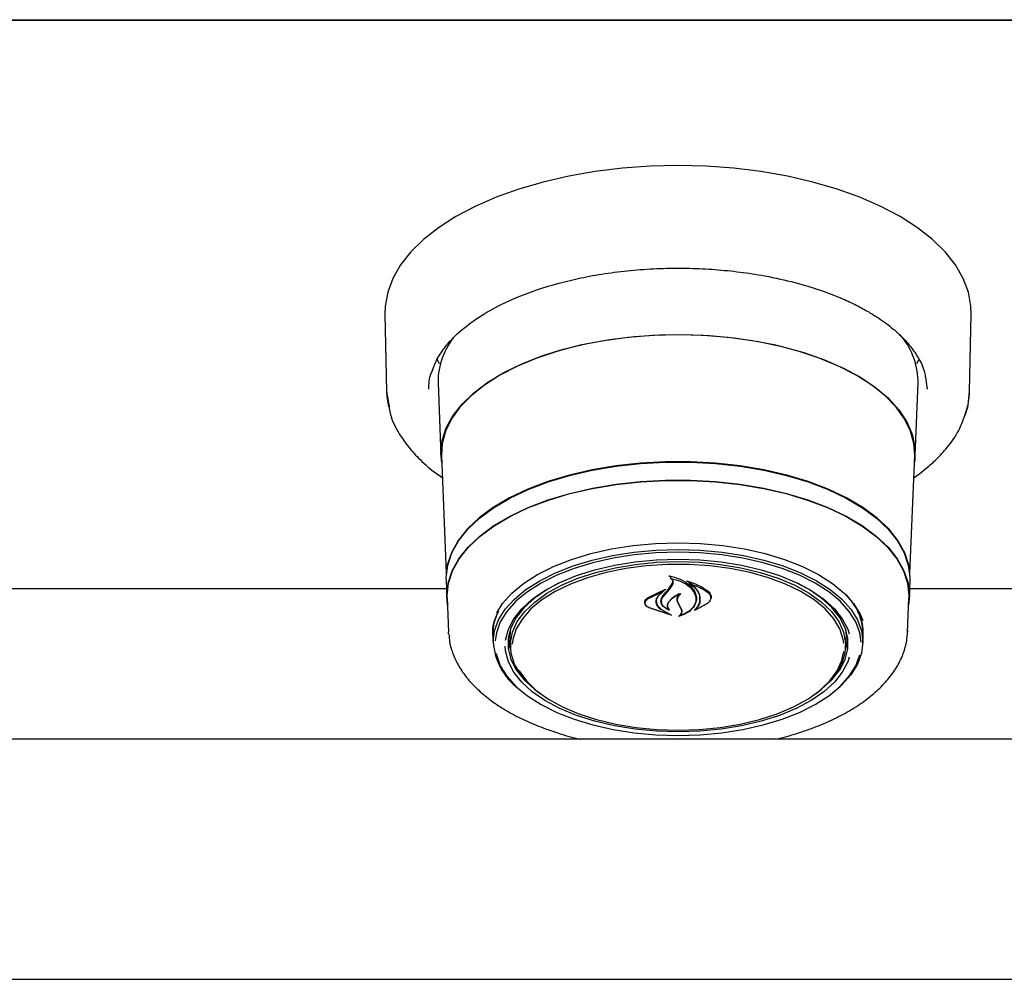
# Model space of a CAD drawing. Header units: inches. Extents: x 36 to 207, y 24 to 151.
# Tile 21 of 49: x 78.4 to 83.53, y 96.36 to 101.36. Entities that reach past the tile are written whole.
import ezdxf

# ---------------------------------------------------------------- set-up
doc = ezdxf.new("R2010")
doc.units = ezdxf.units.IN
doc.header["$LTSCALE"] = 16
doc.header["$MEASUREMENT"] = 0

msp = doc.modelspace()

# ---------------------------------------------------------------- linework, layer by layer
at = {"color": 7, "linetype": 'Continuous', "lineweight": 25}
for p, q in [((69.2018, 101.3558), (101.2018, 101.3558)), ((99.6992, 101.3514), (70.7043, 101.3514)), ((80.3006, 99.8255), (80.3088, 99.4206)), ((83.3447, 99.4206), (83.3529, 99.8255)), ((83.0025, 99.6955), (83.0004, 99.6937)), ((80.5848, 99.5637), (80.5703, 99.5905)), ((83.0832, 99.5905), (83.0691, 99.5643)), ((83.0765, 99.4661), (83.0768, 99.4787)), ((83.1149, 99.4928), (83.1243, 99.4317)), ((80.577, 99.4661), (80.5923, 99.0878)), ((83.0612, 99.0878), (83.0765, 99.4661)), ((80.3088, 99.4206), (80.3216, 99.3417)), ((80.5945, 99.0874), (80.6192, 98.4752)), ((83.0344, 98.4752), (83.059, 99.0874)), ((81.7882, 98.4566), (81.7882, 98.4472)), ((80.6184, 98.4389), (80.6222, 98.3454)), ((81.7809, 98.3961), (81.7984, 98.423)), ((81.7827, 98.3898), (81.8003, 98.4154)), ((81.7984, 98.423), (81.8002, 98.4325)), ((81.8842, 98.4282), (81.8842, 98.4205)), ((83.0313, 98.3454), (83.0351, 98.4389)), ((80.6203, 98.3925), (76.2832, 98.3925)), ((80.6245, 98.3455), (80.6317, 98.167)), ((81.6685, 98.3463), (81.7606, 98.3906)), ((81.67, 98.3419), (81.7479, 98.3795)), ((81.7491, 98.3785), (81.7213, 98.3539)), ((81.7617, 98.3895), (81.7483, 98.3797)), ((81.7494, 98.3789), (81.7494, 98.3841)), ((81.7505, 98.3534), (81.7827, 98.3898)), ((81.997, 98.347), (81.997, 98.3508)), ((83.0218, 98.167), (83.029, 98.3455)), ((87.3703, 98.3925), (83.0332, 98.3925)), ((81.6559, 98.3225), (81.6559, 98.3201)), ((81.7917, 98.2559), (81.6765, 98.2934)), ((81.7833, 98.2598), (81.6777, 98.2934)), ((81.7131, 98.3288), (81.7131, 98.3361)), ((81.7399, 98.3304), (81.7399, 98.3281)), ((81.8324, 98.3074), (81.8235, 98.3271)), ((81.8343, 98.3068), (81.8254, 98.3254)), ((81.8441, 98.2842), (81.8324, 98.3074)), ((81.846, 98.2846), (81.8343, 98.3068)), ((81.9815, 98.3189), (81.9133, 98.28)), ((81.98, 98.3175), (81.9201, 98.2841)), ((81.9204, 98.3398), (81.9204, 98.3428)), ((81.74, 98.2852), (81.7843, 98.2608)), ((81.7414, 98.2862), (81.7926, 98.2569)), ((81.7757, 98.2865), (81.7757, 98.2867)), ((81.846, 98.2751), (81.846, 98.2863)), ((81.9186, 98.2847), (81.9186, 98.2845)), ((80.6322, 98.1581), (80.6317, 98.167)), ((80.8615, 98.16), (80.8617, 98.1698)), ((80.8626, 98.1487), (80.8624, 98.1584)), ((80.8626, 98.1487), (80.8643, 98.1067)), ((80.9518, 98.1467), (80.9555, 98.1874)), ((80.9519, 98.1379), (80.9518, 98.1467)), ((82.7893, 98.1067), (82.791, 98.1487)), ((83.0221, 98.179), (83.0218, 98.167)), ((80.9519, 98.1379), (80.9539, 98.0895)), ((82.6996, 98.0895), (82.7016, 98.1379)), ((80.9935, 97.9241), (81.0016, 97.9265)), ((99.9684, 97.6106), (70.4351, 97.6106)), ((70.3423, 96.3606), (100.0613, 96.3606))]:
    msp.add_line(p, q, dxfattribs=at)
at = {"color": 7, "linetype": 'Continuous', "lineweight": 25, "flags": 128}
for points in [[(83.3529, 99.8255), (83.3517, 99.8644), (83.3387, 99.9371), (83.312, 100.0088), (83.2717, 100.0789), (83.2182, 100.1467), (83.1519, 100.2117), (83.0736, 100.2732), (82.9839, 100.3307), (82.8836, 100.3837), (82.7736, 100.4316), (82.6551, 100.4741), (82.5289, 100.5107), (82.3963, 100.5411), (82.2585, 100.5651), (82.1168, 100.5823), (81.9725, 100.5928), (81.8268, 100.5962), (81.6811, 100.5928), (81.5367, 100.5823), (81.395, 100.5651), (81.2572, 100.5411), (81.1246, 100.5107), (80.9985, 100.4741), (80.8799, 100.4316), (80.7699, 100.3837), (80.6696, 100.3307), (80.5799, 100.2732), (80.5016, 100.2117), (80.4354, 100.1467), (80.3818, 100.0789), (80.3415, 100.0088), (80.3148, 99.9371), (80.3018, 99.8644), (80.3006, 99.8255)], [(80.5959, 99.0511), (80.592, 99.1002), (80.599, 99.1659), (80.6199, 99.2307), (80.6545, 99.2941), (80.7024, 99.3553), (80.763, 99.4137), (80.8356, 99.4684), (80.9195, 99.519), (81.0137, 99.5648), (81.117, 99.6054), (81.2285, 99.6403), (81.3467, 99.669), (81.4703, 99.6913), (81.598, 99.7069), (81.7282, 99.7156), (81.8596, 99.7174), (81.9906, 99.7121), (82.1198, 99.7), (82.2456, 99.681), (82.3667, 99.6554), (82.4817, 99.6236), (82.5892, 99.5858), (82.6881, 99.5426), (82.7773, 99.4943), (82.8557, 99.4415), (82.9224, 99.3849), (82.9767, 99.3251), (83.018, 99.2627), (83.0458, 99.1984), (83.0597, 99.1331), (83.0597, 99.0674), (83.0576, 99.0511)], [(81.8268, 99.7161), (81.6957, 99.7126), (81.5662, 99.7021), (81.4396, 99.6849), (81.3175, 99.661), (81.201, 99.6308), (81.0917, 99.5945), (80.9907, 99.5526), (80.8992, 99.5056), (80.8182, 99.454), (80.7486, 99.3984), (80.6912, 99.3394), (80.6467, 99.2777), (80.6156, 99.214), (80.5981, 99.149), (80.5945, 99.0874)], [(83.059, 99.0874), (83.0554, 99.149), (83.038, 99.214), (83.0068, 99.2777), (82.9623, 99.3394), (82.9049, 99.3984), (82.8353, 99.454), (82.7543, 99.5056), (82.6628, 99.5526), (82.5618, 99.5945), (82.4525, 99.6308), (82.3361, 99.661), (82.2139, 99.6849), (82.0873, 99.7021), (81.9578, 99.7126), (81.8268, 99.7161)], [(80.3088, 99.4206), (80.3102, 99.3949), (80.3191, 99.3398)], [(83.3174, 99.2848), (83.337, 99.3517), (83.3447, 99.4206)], [(83.0351, 98.4389), (83.0353, 98.4511), (83.0282, 98.5164), (83.0071, 98.581), (82.9721, 98.6441), (82.9236, 98.7048), (82.8623, 98.7627), (82.7889, 98.8168), (82.7042, 98.8667), (82.6092, 98.9117), (82.505, 98.9513), (82.3929, 98.985), (82.2741, 99.0125), (82.1501, 99.0334), (82.0223, 99.0474), (81.8922, 99.0545), (81.7613, 99.0545), (81.6312, 99.0474), (81.5034, 99.0334), (81.3794, 99.0125), (81.2607, 98.985), (81.1485, 98.9513), (81.0443, 98.9117), (80.9493, 98.8667), (80.8646, 98.8168), (80.7912, 98.7627), (80.7299, 98.7048), (80.6815, 98.6441), (80.6464, 98.581), (80.6253, 98.5164), (80.6182, 98.4511), (80.6184, 98.4389)], [(80.6207, 98.4647), (80.6275, 98.5155), (80.6486, 98.5799), (80.6836, 98.6429), (80.7319, 98.7035), (80.7931, 98.7613), (80.8664, 98.8153), (80.951, 98.8651), (81.0458, 98.91), (81.1498, 98.9495), (81.2617, 98.9832), (81.3802, 99.0106), (81.504, 99.0315), (81.6316, 99.0455), (81.7614, 99.0526), (81.8921, 99.0526), (82.0219, 99.0455), (82.1495, 99.0315), (82.2733, 99.0106), (82.3918, 98.9832), (82.5037, 98.9495), (82.6077, 98.91), (82.7026, 98.8651), (82.7871, 98.8153), (82.8604, 98.7613), (82.9216, 98.7035), (82.97, 98.6429), (83.0049, 98.5799), (83.026, 98.5155), (83.0326, 98.4683)], [(80.626, 98.3083), (80.622, 98.3576), (80.629, 98.4227), (80.6501, 98.4871), (80.685, 98.5499), (80.7333, 98.6105), (80.7944, 98.6681), (80.8676, 98.7221), (80.9521, 98.7718), (81.0468, 98.8167), (81.1506, 98.8562), (81.2624, 98.8898), (81.3808, 98.9172), (81.5044, 98.938), (81.6318, 98.952), (81.7615, 98.9591), (81.892, 98.9591), (82.0217, 98.952), (82.1491, 98.938), (82.2727, 98.9172), (82.3911, 98.8898), (82.5029, 98.8562), (82.6067, 98.8167), (82.7014, 98.7718), (82.7859, 98.7221), (82.8591, 98.6681), (82.9202, 98.6105), (82.9685, 98.5499), (83.0034, 98.4871), (83.0245, 98.4227), (83.0315, 98.3576), (83.0275, 98.3083)], [(80.6245, 98.3455), (80.6243, 98.3576), (80.6313, 98.4226), (80.6524, 98.4868), (80.6872, 98.5496), (80.7354, 98.61), (80.7964, 98.6676), (80.8695, 98.7214), (80.9537, 98.7711), (81.0483, 98.8158), (81.1519, 98.8552), (81.2635, 98.8888), (81.3817, 98.9161), (81.5051, 98.9369), (81.6322, 98.9509), (81.7617, 98.9579), (81.8919, 98.9579), (82.0213, 98.9509), (82.1485, 98.9369), (82.2718, 98.9161), (82.39, 98.8888), (82.5016, 98.8552), (82.6052, 98.8158), (82.6998, 98.7711), (82.7841, 98.7214), (82.8571, 98.6676), (82.9181, 98.61), (82.9663, 98.5496), (83.0011, 98.4868), (83.0222, 98.4226), (83.0293, 98.3576), (83.029, 98.3455)], [(80.8823, 98.269), (80.9134, 98.3175), (80.9618, 98.3713), (81.0228, 98.4217), (81.0956, 98.4682), (81.179, 98.5099), (81.2718, 98.5462), (81.3728, 98.5768), (81.4804, 98.601), (81.593, 98.6185), (81.709, 98.6291), (81.8268, 98.6327), (81.9445, 98.6291), (82.0605, 98.6185), (82.1732, 98.601), (82.2807, 98.5768), (82.3817, 98.5462), (82.4745, 98.5099), (82.5579, 98.4682), (82.6307, 98.4217), (82.6917, 98.3713), (82.7401, 98.3175), (82.7752, 98.2612), (82.7888, 98.229)], [(80.8641, 98.1165), (80.8711, 98.1745), (80.892, 98.2316), (80.9266, 98.2871), (80.9743, 98.3401), (81.0345, 98.3899), (81.1062, 98.4356), (81.1884, 98.4768), (81.2799, 98.5126), (81.3794, 98.5427), (81.4854, 98.5665), (81.5964, 98.5838), (81.7107, 98.5943), (81.8268, 98.5978), (81.9428, 98.5943), (82.0571, 98.5838), (82.1681, 98.5665), (82.2741, 98.5427), (82.3736, 98.5126), (82.4651, 98.4768), (82.5473, 98.4356), (82.619, 98.3899), (82.6792, 98.3401), (82.7269, 98.2871), (82.7615, 98.2316), (82.7824, 98.1745), (82.7895, 98.1165), (82.7824, 98.0584), (82.7615, 98.0013), (82.7269, 97.9458), (82.6792, 97.8928), (82.6595, 97.875)], [(81.8268, 98.5833), (81.7119, 98.5799), (81.5987, 98.5695), (81.4888, 98.5524), (81.3838, 98.5287), (81.2853, 98.499), (81.1947, 98.4635), (81.1133, 98.4228), (81.0423, 98.3775), (80.9828, 98.3282), (80.9356, 98.2758), (80.9013, 98.2208), (80.8806, 98.1642), (80.8742, 98.1228)], [(82.7798, 98.1147), (82.7729, 98.1642), (82.7522, 98.2208), (82.7179, 98.2758), (82.6707, 98.3282), (82.6112, 98.3775), (82.5402, 98.4228), (82.4588, 98.4635), (82.3682, 98.499), (82.2697, 98.5287), (82.1647, 98.5524), (82.0549, 98.5695), (81.9416, 98.5799), (81.8268, 98.5833)], [(80.929, 98.1264), (80.929, 98.1263), (80.9431, 98.1824), (80.9712, 98.2371), (81.0128, 98.2896), (81.0672, 98.3391), (81.1336, 98.3848), (81.211, 98.426), (81.298, 98.462), (81.3934, 98.4922), (81.4956, 98.5163), (81.603, 98.5337), (81.714, 98.5443), (81.8268, 98.5479)], [(81.0633, 97.8866), (81.0527, 97.8964), (81.0074, 97.9476), (80.9756, 98.0012), (80.9577, 98.0564), (80.9542, 98.1123), (80.9649, 98.168), (80.9898, 98.2225), (81.0284, 98.275), (81.0802, 98.3246), (81.1442, 98.3705), (81.2194, 98.4119), (81.3046, 98.4482), (81.3983, 98.4787), (81.4991, 98.503), (81.6053, 98.5206), (81.7151, 98.5313), (81.8268, 98.5349)], [(82.6897, 98.1083), (82.6866, 98.1301), (82.6689, 98.1848), (82.6374, 98.2378), (82.5926, 98.2884), (82.5352, 98.3358), (82.4662, 98.379), (82.3867, 98.4175), (82.298, 98.4507), (82.2016, 98.4778), (82.099, 98.4986), (81.9919, 98.5126), (81.8821, 98.5197), (81.7714, 98.5197), (81.6616, 98.5126), (81.5546, 98.4986), (81.452, 98.4778), (81.3555, 98.4507), (81.2668, 98.4175), (81.1873, 98.379), (81.1183, 98.3358), (81.0609, 98.2884), (81.0161, 98.2378), (80.9846, 98.1848), (80.9669, 98.1301), (80.9635, 98.1051)], [(81.8268, 98.5479), (81.9395, 98.5443), (82.0505, 98.5337), (82.1579, 98.5163), (82.2601, 98.4922), (82.3555, 98.462), (82.4425, 98.426), (82.5199, 98.3848), (82.5863, 98.3391), (82.6407, 98.2896), (82.6823, 98.2371), (82.7104, 98.1824), (82.7179, 98.1594)], [(81.8268, 98.5349), (81.9384, 98.5313), (82.0482, 98.5206), (82.1544, 98.503), (82.2552, 98.4787), (82.3489, 98.4482), (82.4341, 98.4119), (82.5093, 98.3705), (82.5733, 98.3246), (82.6251, 98.275), (82.6637, 98.2225), (82.6886, 98.168), (82.6994, 98.1123), (82.6958, 98.0564), (82.6779, 98.0012), (82.6461, 97.9476), (82.6008, 97.8964), (82.5902, 97.8866)], [(81.204, 98.4227), (81.1444, 98.3901), (81.079, 98.3451), (81.0254, 98.2964), (80.9845, 98.2446), (80.9568, 98.1908), (80.9429, 98.1356), (80.9429, 98.08), (80.9568, 98.0248), (80.9845, 97.971), (81.0254, 97.9193), (81.079, 97.8705), (81.108, 97.8491)], [(82.5455, 97.8491), (82.5745, 97.8705), (82.6281, 97.9193), (82.669, 97.971), (82.6967, 98.0248), (82.7106, 98.08), (82.7106, 98.1356), (82.6967, 98.1908), (82.669, 98.2446), (82.6281, 98.2964), (82.5745, 98.3451), (82.5092, 98.3901), (82.4495, 98.4227)], [(80.8624, 98.1584), (80.8694, 98.2165), (80.8873, 98.2673)], [(82.698, 98.1874), (82.7018, 98.1467), (82.7016, 98.1379)], [(82.7179, 98.0367), (82.7104, 98.0138), (82.6823, 97.9591), (82.6407, 97.9066), (82.5863, 97.8571), (82.5199, 97.8114), (82.4425, 97.7702), (82.3555, 97.7342), (82.2601, 97.704), (82.1579, 97.6799), (82.0505, 97.6625), (81.9395, 97.6519), (81.8268, 97.6483), (81.714, 97.6519), (81.603, 97.6625), (81.4956, 97.6799), (81.3934, 97.704), (81.298, 97.7342), (81.211, 97.7702), (81.1336, 97.8114), (81.0672, 97.8571), (81.0128, 97.9066), (80.9712, 97.9591), (80.9431, 98.0138), (80.929, 98.0699), (80.9272, 98.0953)], [(80.9431, 98.1371), (80.9497, 98.0931), (80.9549, 98.0754)], [(82.6986, 98.0754), (82.7038, 98.0931), (82.7105, 98.1371)], [(80.8786, 98.0581), (80.8806, 98.0493), (80.9013, 97.9927), (80.9356, 97.9378), (80.9828, 97.8853), (81.0423, 97.836), (81.1133, 97.7907), (81.1947, 97.7501), (81.2853, 97.7146), (81.3838, 97.6848), (81.4888, 97.6612), (81.5987, 97.6441), (81.7119, 97.6337), (81.8268, 97.6302), (81.9416, 97.6337), (82.0549, 97.6441), (82.1647, 97.6612), (82.2697, 97.6848), (82.3682, 97.7146), (82.4588, 97.7501), (82.5402, 97.7907), (82.6112, 97.836), (82.6707, 97.8853), (82.7179, 97.9378), (82.7522, 97.9927), (82.7729, 98.0491)], [(81.8268, 97.6568), (81.9372, 97.6603), (82.0459, 97.6709), (82.1509, 97.6883), (82.2507, 97.7123), (82.3434, 97.7425), (82.4277, 97.7784), (82.5021, 97.8194), (82.5655, 97.8648), (82.6167, 97.9138), (82.6549, 97.9658), (82.6795, 98.0197), (82.6895, 98.0671)], [(80.9966, 97.9692), (80.9986, 97.9658), (81.0369, 97.9138), (81.0881, 97.8648), (81.1514, 97.8194), (81.2258, 97.7784), (81.3101, 97.7425), (81.4029, 97.7123), (81.5026, 97.6883), (81.6076, 97.6709), (81.7163, 97.6603), (81.8268, 97.6568)]]:
    msp.add_lwpolyline(points, dxfattribs=at)
at = {"color": 7, "linetype": 'Continuous', "lineweight": 25}
for centre, radius, start, end in [((80.9508, 99.4687), 0.3738, 138.946, 180.407), ((82.6979, 99.4665), 0.379, 1.8464, 41.5066), ((78.9837, 100.7099), 3.6302, 319.6121, 320.4034), ((82.4964, 98.1504), 0.2946, 359.6602, 46.9), ((82.5201, 98.158), 0.2715, 354.1103, 39.3387), ((81.1953, 98.139), 0.332, 183.8865, 232.6751)]:
    msp.add_arc(centre, radius, start, end, dxfattribs=at)
for points, knots in [([(80.5423, 99.517), (80.5512, 99.5414), (80.5679, 99.5875), (80.6115, 99.6515), (80.6751, 99.7221), (80.7648, 99.7946), (80.8759, 99.8599), (80.9839, 99.9101), (81.0937, 99.9518), (81.2128, 99.9874), (81.3372, 100.016), (81.4624, 100.0377), (81.5958, 100.0533), (81.7327, 100.0618), (81.8691, 100.0631), (82.0032, 100.0575), (82.1336, 100.0452), (82.2727, 100.0248), (82.4172, 99.9941), (82.5592, 99.9524), (82.6717, 99.9093), (82.7563, 99.8696), (82.8181, 99.836), (82.869, 99.8044), (82.9116, 99.7744), (82.9523, 99.7423), (82.9953, 99.7032), (83.0411, 99.6527), (83.0826, 99.59), (83.1096, 99.5352), (83.1138, 99.5013), (83.1149, 99.4928)], [0, 0, 0, 0, 0.04237, 0.079883, 0.111886, 0.167881, 0.216266, 0.248876, 0.285468, 0.326042, 0.359095, 0.394389, 0.431301, 0.467878, 0.503976, 0.539591, 0.574723, 0.609371, 0.654798, 0.699325, 0.740282, 0.767551, 0.791857, 0.813203, 0.832556, 0.85076, 0.875177, 0.905781, 0.942548, 0.985461, 1, 1, 1, 1]), ([(80.5292, 99.4318), (80.5297, 99.4597), (80.5301, 99.4881), (80.5421, 99.5166), (80.5423, 99.517)], [0, 0, 0, 0, 0.985515, 1, 1, 1, 1]), ([(83.3138, 99.2785), (83.3185, 99.2888), (83.3397, 99.3352), (83.3425, 99.3832), (83.3447, 99.4206)], [0, 0, 0, 0, 0.2222035, 1, 1, 1, 1]), ([(80.3216, 99.3417), (80.3231, 99.3303), (80.329, 99.2853), (80.3647, 99.2141), (80.4186, 99.1335), (80.486, 99.0613), (80.5448, 99.0085), (80.5888, 98.9793), (80.5991, 98.9725)], [0, 0, 0, 0, 0.083416, 0.326597, 0.538196, 0.718867, 0.934349, 1, 1, 1, 1]), ([(83.0544, 98.9715), (83.0642, 98.9783), (83.0895, 98.9959), (83.1316, 99.0299), (83.1839, 99.0775), (83.2392, 99.14), (83.2871, 99.2083), (83.3056, 99.257), (83.3138, 99.2785)], [0, 0, 0, 0, 0.076771, 0.1983883, 0.3607255, 0.5639004, 0.8080245, 1, 1, 1, 1]), ([(81.7806, 98.4591), (81.7805, 98.4591), (81.7803, 98.4592), (81.7802, 98.4595), (81.7802, 98.4597), (81.7802, 98.4599), (81.7804, 98.4601), (81.7807, 98.4602), (81.7811, 98.4603), (81.7813, 98.4603), (81.7814, 98.4603), (81.7814, 98.4603)], [0, 0, 0, 0, 0.1229583, 0.2458478, 0.3703642, 0.4959021, 0.620786, 0.7436122, 0.8639403, 0.9824684, 1, 1, 1, 1]), ([(81.7882, 98.4542), (81.7881, 98.4543), (81.7863, 98.4563), (81.7834, 98.4577), (81.7806, 98.4591)], [0, 0, 0, 0, 0.049887, 1, 1, 1, 1]), ([(81.7814, 98.4603), (81.7997, 98.4557), (81.8381, 98.446), (81.8844, 98.4176), (81.907, 98.3915), (81.9143, 98.3767), (81.9152, 98.3748)], [0, 0, 0, 0, 0.296384, 0.623257, 0.953009, 1, 1, 1, 1]), ([(81.7895, 98.4478), (81.7894, 98.4478), (81.7892, 98.4478), (81.7889, 98.4478), (81.7886, 98.4477), (81.7884, 98.4475), (81.7882, 98.4473), (81.7882, 98.4471), (81.7883, 98.4469), (81.7884, 98.4468), (81.7885, 98.4468)], [0, 0, 0, 0, 0.125682, 0.251371, 0.377027, 0.503505, 0.631368, 0.760594, 0.890567, 1, 1, 1, 1]), ([(81.7895, 98.4478), (81.8078, 98.4428), (81.8455, 98.4326), (81.89, 98.4048), (81.9056, 98.3813), (81.9132, 98.3698)], [0, 0, 0, 0, 0.321882, 0.666054, 1, 1, 1, 1]), ([(81.8003, 98.4154), (81.8014, 98.4189), (81.8037, 98.426), (81.7996, 98.4368), (81.7932, 98.4435), (81.7889, 98.4465), (81.7885, 98.4468)], [0, 0, 0, 0, 0.322031, 0.64419, 0.966616, 1, 1, 1, 1]), ([(81.8721, 98.4328), (81.872, 98.4329), (81.8719, 98.433), (81.8717, 98.4332), (81.8717, 98.4334), (81.8718, 98.4336), (81.872, 98.4338), (81.8723, 98.434), (81.8726, 98.434), (81.8729, 98.434), (81.8731, 98.434), (81.8731, 98.434)], [0, 0, 0, 0, 0.1174, 0.234738, 0.353577, 0.473635, 0.593524, 0.711905, 0.828134, 0.942556, 1, 1, 1, 1]), ([(81.9395, 98.3243), (81.9405, 98.3374), (81.9425, 98.3636), (81.919, 98.4013), (81.8909, 98.423), (81.8735, 98.4321), (81.8721, 98.4328)], [0, 0, 0, 0, 0.324347, 0.648697, 0.972588, 1, 1, 1, 1]), ([(81.8731, 98.434), (81.8992, 98.4252), (81.9401, 98.4114), (81.9705, 98.39), (81.9815, 98.3822)], [0, 0, 0, 0, 0.635991, 1, 1, 1, 1]), ([(81.8856, 98.4211), (81.8855, 98.4211), (81.8853, 98.4212), (81.8849, 98.4212), (81.8846, 98.4211), (81.8844, 98.4209), (81.8842, 98.4208), (81.8841, 98.4205), (81.8842, 98.4203), (81.8843, 98.4202), (81.8844, 98.4201), (81.8845, 98.4201)], [0, 0, 0, 0, 0.116355, 0.232718, 0.349012, 0.465942, 0.584001, 0.703207, 0.823076, 0.942819, 1, 1, 1, 1]), ([(81.9415, 98.322), (81.9424, 98.3345), (81.9444, 98.3595), (81.9227, 98.3943), (81.8966, 98.4119), (81.8845, 98.4201)], [0, 0, 0, 0, 0.348804, 0.697654, 1, 1, 1, 1]), ([(81.8856, 98.4211), (81.9109, 98.412), (81.9461, 98.3994), (81.9725, 98.3811), (81.98, 98.3759)], [0, 0, 0, 0, 0.718758, 1, 1, 1, 1]), ([(81.6765, 98.2934), (81.6717, 98.2963), (81.6621, 98.3022), (81.6545, 98.314), (81.6531, 98.3263), (81.658, 98.3378), (81.6652, 98.3436), (81.6685, 98.3463)], [0, 0, 0, 0, 0.206317, 0.412583, 0.61997, 0.827569, 1, 1, 1, 1]), ([(81.7213, 98.3539), (81.7171, 98.347), (81.7116, 98.338), (81.7112, 98.3286), (81.7111, 98.3265)], [0, 0, 0, 0, 0.775744, 1, 1, 1, 1]), ([(81.7231, 98.3571), (81.7189, 98.3499), (81.7136, 98.3407), (81.7132, 98.331), (81.7131, 98.3288)], [0, 0, 0, 0, 0.779129, 1, 1, 1, 1]), ([(81.779, 98.2824), (81.7719, 98.286), (81.7567, 98.2935), (81.742, 98.3101), (81.7362, 98.3294), (81.7399, 98.3458), (81.7465, 98.3547), (81.7487, 98.3577)], [0, 0, 0, 0, 0.199029, 0.425617, 0.654006, 0.8841, 1, 1, 1, 1]), ([(81.7741, 98.2861), (81.7676, 98.2897), (81.7538, 98.2974), (81.7416, 98.3135), (81.7384, 98.3316), (81.7436, 98.3452), (81.7493, 98.352), (81.7505, 98.3534)], [0, 0, 0, 0, 0.211272, 0.452056, 0.6939, 0.936584, 1, 1, 1, 1]), ([(81.7491, 98.3785), (81.7492, 98.3786), (81.7493, 98.3787), (81.7494, 98.3789), (81.7494, 98.3791), (81.7492, 98.3793), (81.749, 98.3795), (81.7487, 98.3796), (81.7483, 98.3796), (81.7481, 98.3795), (81.7479, 98.3795), (81.7479, 98.3795)], [0, 0, 0, 0, 0.118329, 0.236631, 0.355578, 0.474929, 0.59401, 0.712266, 0.829512, 0.946013, 1, 1, 1, 1]), ([(81.7606, 98.3906), (81.7607, 98.3906), (81.7609, 98.3907), (81.7613, 98.3907), (81.7616, 98.3906), (81.7618, 98.3905), (81.762, 98.3903), (81.7621, 98.3901), (81.7621, 98.3898), (81.7619, 98.3897), (81.7618, 98.3896), (81.7617, 98.3895)], [0, 0, 0, 0, 0.113231, 0.226474, 0.339585, 0.453555, 0.569121, 0.686353, 0.8046, 0.922734, 1, 1, 1, 1]), ([(81.8394, 98.3671), (81.8255, 98.3607), (81.8005, 98.3491), (81.785, 98.3328), (81.7781, 98.3256)], [0, 0, 0, 0, 0.554435, 1, 1, 1, 1]), ([(81.8317, 98.3664), (81.8184, 98.359), (81.7976, 98.3474), (81.7846, 98.3324), (81.7799, 98.3271)], [0, 0, 0, 0, 0.641489, 1, 1, 1, 1]), ([(81.8235, 98.3271), (81.8224, 98.3331), (81.8202, 98.3451), (81.8267, 98.3582), (81.8323, 98.3646), (81.8332, 98.3656)], [0, 0, 0, 0, 0.456278, 0.912535, 1, 1, 1, 1]), ([(81.8254, 98.3254), (81.8244, 98.3309), (81.8222, 98.342), (81.8295, 98.3562), (81.8377, 98.3636), (81.8407, 98.3663)], [0, 0, 0, 0, 0.387704, 0.775509, 1, 1, 1, 1]), ([(81.8332, 98.3656), (81.8332, 98.3656), (81.8333, 98.3658), (81.8333, 98.366), (81.8332, 98.3662), (81.833, 98.3664), (81.8327, 98.3665), (81.8324, 98.3666), (81.832, 98.3665), (81.8318, 98.3665), (81.8317, 98.3664)], [0, 0, 0, 0, 0.125277, 0.25053, 0.376217, 0.501413, 0.625215, 0.747359, 0.868327, 1, 1, 1, 1]), ([(81.8394, 98.3671), (81.8395, 98.3672), (81.8397, 98.3672), (81.8401, 98.3673), (81.8404, 98.3672), (81.8407, 98.3671), (81.8409, 98.3669), (81.841, 98.3667), (81.841, 98.3665), (81.8409, 98.3664), (81.8408, 98.3663), (81.8407, 98.3663)], [0, 0, 0, 0, 0.119189, 0.238395, 0.35727, 0.476272, 0.595953, 0.716576, 0.837999, 0.959726, 1, 1, 1, 1]), ([(81.9132, 98.3698), (81.9172, 98.3579), (81.9226, 98.3418), (81.9188, 98.3258), (81.9178, 98.3216)], [0, 0, 0, 0, 0.736127, 1, 1, 1, 1]), ([(81.9152, 98.3748), (81.9192, 98.3621), (81.9247, 98.3449), (81.9208, 98.3278), (81.9198, 98.3234)], [0, 0, 0, 0, 0.73988, 1, 1, 1, 1]), ([(81.98, 98.3759), (81.9847, 98.3716), (81.9943, 98.3629), (81.9983, 98.3471), (81.9944, 98.3311), (81.9848, 98.322), (81.98, 98.3175)], [0, 0, 0, 0, 0.249256, 0.498559, 0.748955, 1, 1, 1, 1]), ([(81.9815, 98.3822), (81.9864, 98.3774), (81.9963, 98.368), (82.0004, 98.3509), (81.9963, 98.3336), (81.9864, 98.3238), (81.9815, 98.3189)], [0, 0, 0, 0, 0.2496946, 0.4993066, 0.7508209, 1, 1, 1, 1]), ([(81.6777, 98.2934), (81.6731, 98.2961), (81.6639, 98.3014), (81.6565, 98.3121), (81.6552, 98.3235), (81.6598, 98.334), (81.6668, 98.3394), (81.67, 98.3419)], [0, 0, 0, 0, 0.205659, 0.411397, 0.617777, 0.824282, 1, 1, 1, 1]), ([(81.7111, 98.3265), (81.7122, 98.32), (81.7144, 98.3069), (81.7274, 98.2932), (81.7375, 98.2868), (81.74, 98.2852)], [0, 0, 0, 0, 0.427058, 0.854256, 1, 1, 1, 1]), ([(81.7131, 98.3288), (81.7142, 98.3221), (81.7163, 98.3086), (81.7292, 98.2944), (81.739, 98.2878), (81.7414, 98.2862)], [0, 0, 0, 0, 0.429095, 0.858259, 1, 1, 1, 1]), ([(81.7781, 98.3256), (81.7749, 98.3204), (81.7686, 98.3102), (81.77, 98.2965), (81.7743, 98.2891), (81.7756, 98.2867)], [0, 0, 0, 0, 0.407828, 0.815767, 1, 1, 1, 1]), ([(81.7799, 98.3271), (81.7768, 98.3218), (81.7706, 98.3112), (81.7721, 98.2956), (81.778, 98.2869), (81.7804, 98.2832)], [0, 0, 0, 0, 0.368991, 0.737957, 1, 1, 1, 1]), ([(81.9198, 98.3234), (81.9147, 98.3121), (81.9047, 98.2895), (81.8709, 98.2638), (81.8423, 98.2535), (81.8298, 98.249)], [0, 0, 0, 0, 0.359986, 0.720088, 1, 1, 1, 1]), ([(81.9178, 98.3216), (81.9128, 98.311), (81.9029, 98.2898), (81.8718, 98.2673), (81.8473, 98.2579), (81.8381, 98.2544)], [0, 0, 0, 0, 0.384901, 0.76993, 1, 1, 1, 1]), ([(81.912, 98.2809), (81.9206, 98.29), (81.9333, 98.3036), (81.938, 98.3192), (81.9395, 98.3243)], [0, 0, 0, 0, 0.670266, 1, 1, 1, 1]), ([(81.9187, 98.2849), (81.9266, 98.294), (81.9368, 98.3059), (81.9406, 98.319), (81.9415, 98.322)], [0, 0, 0, 0, 0.76638, 1, 1, 1, 1]), ([(80.8615, 98.1607), (80.8618, 98.1695), (80.8629, 98.196), (80.8713, 98.2347), (80.8865, 98.2641), (80.8928, 98.2761)], [0, 0, 0, 0, 0.229318, 0.68553, 1, 1, 1, 1]), ([(81.7741, 98.2861), (81.7742, 98.286), (81.7744, 98.286), (81.7747, 98.2859), (81.775, 98.286), (81.7753, 98.2861), (81.7755, 98.2862), (81.7757, 98.2864), (81.7757, 98.2866), (81.7756, 98.2867), (81.7756, 98.2867)], [0, 0, 0, 0, 0.128671, 0.257359, 0.385695, 0.513899, 0.642393, 0.771469, 0.901171, 1, 1, 1, 1]), ([(81.7804, 98.2832), (81.7805, 98.2832), (81.7806, 98.283), (81.7805, 98.2828), (81.7804, 98.2826), (81.7802, 98.2825), (81.7799, 98.2824), (81.7796, 98.2823), (81.7792, 98.2824), (81.7791, 98.2824), (81.779, 98.2824)], [0, 0, 0, 0, 0.130327, 0.260648, 0.391015, 0.52077, 0.649482, 0.777186, 0.904362, 1, 1, 1, 1]), ([(81.7926, 98.2569), (81.7926, 98.2569), (81.7928, 98.2568), (81.7929, 98.2566), (81.7929, 98.2564), (81.7928, 98.2562), (81.7926, 98.256), (81.7923, 98.2559), (81.792, 98.2558), (81.7918, 98.2559), (81.7917, 98.2559)], [0, 0, 0, 0, 0.125303, 0.250585, 0.376363, 0.502348, 0.627958, 0.752778, 0.876747, 1, 1, 1, 1]), ([(81.8298, 98.249), (81.8297, 98.249), (81.8294, 98.249), (81.8291, 98.249), (81.8288, 98.2491), (81.8285, 98.2492), (81.8284, 98.2494), (81.8283, 98.2496), (81.8284, 98.2498), (81.8285, 98.2499), (81.8286, 98.25), (81.8286, 98.25)], [0, 0, 0, 0, 0.11853, 0.237069, 0.355476, 0.47419, 0.593593, 0.71377, 0.83447, 0.955209, 1, 1, 1, 1]), ([(81.8286, 98.25), (81.8314, 98.2519), (81.8386, 98.2567), (81.8453, 98.2666), (81.8468, 98.2765), (81.8448, 98.2823), (81.8441, 98.2842)], [0, 0, 0, 0, 0.205998, 0.524653, 0.8451, 1, 1, 1, 1]), ([(81.8368, 98.2553), (81.8395, 98.2578), (81.8457, 98.2637), (81.8492, 98.2741), (81.847, 98.2813), (81.846, 98.2846)], [0, 0, 0, 0, 0.292797, 0.676008, 1, 1, 1, 1]), ([(81.9133, 98.28), (81.9132, 98.28), (81.913, 98.2799), (81.9127, 98.2799), (81.9124, 98.2799), (81.9121, 98.2801), (81.9119, 98.2802), (81.9118, 98.2804), (81.9118, 98.2806), (81.9119, 98.2808), (81.912, 98.2809)], [0, 0, 0, 0, 0.122784, 0.245592, 0.367887, 0.490065, 0.612785, 0.736474, 0.861145, 1, 1, 1, 1]), ([(81.9187, 98.2849), (81.9187, 98.2848), (81.9186, 98.2847), (81.9186, 98.2845), (81.9187, 98.2843), (81.9189, 98.2841), (81.9192, 98.284), (81.9195, 98.284), (81.9198, 98.284), (81.92, 98.284), (81.9201, 98.2841)], [0, 0, 0, 0, 0.12555, 0.251096, 0.376667, 0.501883, 0.626495, 0.750523, 0.874242, 1, 1, 1, 1]), ([(80.6337, 98.1567), (80.6346, 98.1433), (80.6367, 98.1079), (80.6541, 98.0518), (80.6839, 97.9892), (80.726, 97.9288), (80.7796, 97.8709), (80.8444, 97.8163), (80.9199, 97.7655), (81.005, 97.7192), (81.0985, 97.6778), (81.1999, 97.6424), (81.2735, 97.62), (81.3143, 97.6113), (81.3175, 97.6106)], [0, 0, 0, 0, 0.05478, 0.143647, 0.233377, 0.324821, 0.418159, 0.512987, 0.60867, 0.704666, 0.800587, 0.896323, 0.991854, 1, 1, 1, 1]), ([(82.3342, 97.6106), (82.3446, 97.6129), (82.3924, 97.6235), (82.4723, 97.6483), (82.5722, 97.6848), (82.6643, 97.7271), (82.7481, 97.7744), (82.8224, 97.8265), (82.8865, 97.883), (82.9392, 97.9435), (82.9798, 98.0072), (83.0072, 98.0731), (83.0199, 98.1287), (83.0212, 98.1619), (83.0216, 98.1726)], [0, 0, 0, 0, 0.026075, 0.119363, 0.212862, 0.306614, 0.400646, 0.494937, 0.589346, 0.683441, 0.776584, 0.868041, 0.957416, 1, 1, 1, 1])]:
    msp.add_open_spline(points, degree=3, knots=knots, dxfattribs=at)

doc.saveas('drawing.dxf')
